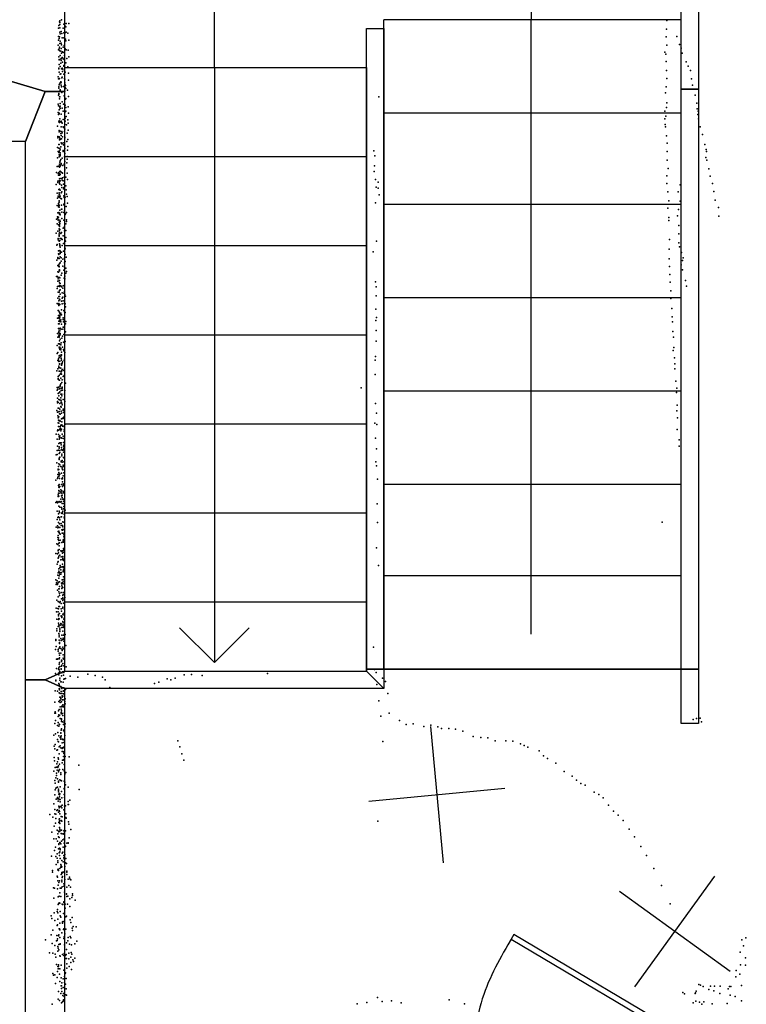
# Model space of a CAD drawing. Header units: millimetres. Extents: x 7160 to 53956, y -61034 to -3815.
# Tile 16 of 36: x 19617 to 21743, y -36909 to -34029. Entities that reach past the tile are written whole.
import ezdxf

# ---------------------------------------------------------------- set-up
doc = ezdxf.new("R2010")
doc.units = ezdxf.units.MM
for name, color, linetype in [('DOORS', 7, 'Continuous'), ('HWALLS', 32, 'Continuous'), ('P', 9, 'Continuous'), ('PANOS', 10, 'Continuous'), ('ROOMS', 1, 'Continuous'), ('STRUCTS', 4, 'Continuous'), ('WALLS', 3, 'Continuous')]:
    doc.layers.add(name, color=color, linetype=linetype)

# ---------------------------------------------------------------- blocks, each defined once
blk = doc.blocks.new('1-Standard_3D')
for points in [[(-403.982, 5.64828), (253.382, 394.931), (263.573, 377.722), (-393.791, -11.5606), (-403.982, 5.64828)], [(263.573, 377.722), (275.367, 357.142), (283.15, 343.495), (290.844, 329.879), (298.429, 316.269), (305.882, 302.642), (313.184, 288.973), (320.313, 275.239), (327.249, 261.416), (333.971, 247.479), (340.456, 233.405), (346.686, 219.17), (352.638, 204.75), (358.291, 190.121), (363.626, 175.258), (368.62, 160.139), (373.253, 144.738), (377.503, 129.032), (381.351, 112.998), (384.774, 96.6102), (387.752, 79.8457), (390.265, 62.6802), (392.29, 45.0899), (393.807, 27.0508), (395.085, -0.90191)]]:
    blk.add_lwpolyline(points)

msp = doc.modelspace()

# ---------------------------------------------------------------- linework, layer by layer
at = {"layer": 'HWALLS'}
for points in [[(21602.7, -33197.8), (21602.7, -34232.8), (21551.9, -34232.8), (21551.9, -33248.6), (21602.7, -33223.2), (21602.7, -33197.8)], [(20631.2, -35928.3), (20631.2, -34055.1), (20656.5, -34055.1), (20682, -34055.1), (20682, -35928.3), (20656.5, -35928.3), (20631.2, -35928.3)], [(21602.7, -34232.8), (21602.7, -35928.3), (21551.9, -35928.3), (21551.9, -34232.8), (21602.7, -34232.8)], [(20631.2, -35934.7), (20631.2, -35928.3), (20656.5, -35928.3), (20682, -35928.3), (20682, -35985.4), (20656.5, -35960.1), (20631.2, -35934.7)], [(21602.7, -35928.3), (21602.7, -36087.1), (21551.9, -36087.1), (21551.9, -35928.3), (21602.7, -35928.3)], [(20682, -35985.4), (19748.5, -35985.4), (19691.3, -35960.1), (19748.5, -35934.7), (20631.2, -35934.7), (20656.5, -35960.1), (20682, -35985.4)]]:
    msp.add_lwpolyline(points, dxfattribs=at)
at = {"layer": 'P'}
for p in [(19735, -34033), (19739, -34030), (21510, -34032), (19731, -34054), (19732, -34046), (19734, -34036), (19735, -34038), (19735, -34043), (19735, -34043), (19735, -34053), (19744, -34054), (19746, -34042), (19750, -34048), (19752, -34050), (19753, -34040), (19761, -34040), (21509, -34057), (19731, -34078), (19731, -34089), (19733, -34084), (19734, -34079), (19735, -34066), (19736, -34071), (19738, -34064), (19740, -34070), (19741, -34082), (19746, -34068), (19746, -34082), (19748, -34067), (19750, -34090), (19751, -34067), (19751, -34086), (19753, -34066), (19758, -34069), (19761, -34089), (21508, -34079), (21539, -34078), (19730, -34104), (19731, -34117), (19733, -34115), (19734, -34110), (19735, -34099), (19736, -34092), (19738, -34098), (19738, -34114), (19739, -34103), (19744, -34110), (19747, -34105), (19750, -34115), (19752, -34091), (19753, -34117), (19759, -34118), (21510, -34104), (21547, -34102), (21552, -34113), (19732, -34138), (19733, -34146), (19733, -34147), (19735, -34120), (19736, -34134), (19737, -34121), (19737, -34145), (19738, -34143), (19739, -34127), (19741, -34140), (19742, -34123), (19742, -34124), (19744, -34144), (19746, -34125), (19747, -34146), (19748, -34134), (19748, -34140), (19755, -34143), (19761, -34138), (21504, -34124), (21507, -34130), (21555, -34127), (19732, -34171), (19732, -34173), (19733, -34160), (19736, -34166), (19737, -34156), (19738, -34149), (19739, -34173), (19741, -34171), (19742, -34154), (19743, -34174), (19746, -34163), (19746, -34165), (19749, -34155), (19752, -34155), (19758, -34167), (21508, -34152), (21567, -34153), (21573, -34165), (19730, -34196), (19731, -34202), (19733, -34183), (19733, -34202), (19734, -34201), (19736, -34189), (19737, -34188), (19740, -34199), (19741, -34197), (19742, -34181), (19746, -34189), (19748, -34178), (19748, -34201), (19749, -34203), (19750, -34183), (19760, -34186), (19760, -34206), (21509, -34178), (21510, -34201), (21579, -34178), (21582, -34202), (19732, -34226), (19732, -34230), (19733, -34220), (19734, -34218), (19736, -34214), (19736, -34234), (19737, -34211), (19737, -34214), (19738, -34212), (19738, -34221), (19739, -34226), (19745, -34225), (19749, -34214), (19750, -34220), (19750, -34228), (19751, -34222), (19752, -34231), (21508, -34226), (21585, -34221), (19731, -34250), (19732, -34245), (19732, -34248), (19734, -34255), (19734, -34261), (19735, -34255), (19736, -34236), (19740, -34242), (19743, -34239), (19747, -34252), (19748, -34240), (19749, -34238), (19751, -34262), (19752, -34260), (19757, -34235), (19760, -34254), (20668, -34255), (21506, -34243), (21593, -34250), (19730, -34276), (19731, -34281), (19735, -34283), (19735, -34285), (19736, -34274), (19736, -34282), (19736, -34289), (19741, -34270), (19741, -34288), (19745, -34276), (19749, -34279), (19750, -34279), (19752, -34286), (19759, -34284), (21509, -34286), (21510, -34272), (21598, -34273), (21599, -34290), (19730, -34301), (19731, -34307), (19733, -34293), (19733, -34303), (19733, -34305), (19735, -34319), (19738, -34306), (19744, -34297), (19744, -34321), (19749, -34301), (19750, -34317), (19752, -34297), (19753, -34312), (19760, -34303), (21504, -34297), (21504, -34319), (21507, -34311), (21601, -34307), (21602, -34297), (21603, -34319), (19728, -34341), (19732, -34328), (19733, -34325), (19734, -34330), (19735, -34328), (19737, -34328), (19738, -34326), (19738, -34343), (19740, -34330), (19741, -34332), (19744, -34343), (19745, -34345), (19749, -34336), (19749, -34349), (19750, -34326), (19754, -34337), (19758, -34322), (19759, -34332), (21505, -34336), (21506, -34343), (21608, -34343), (19729, -34371), (19729, -34375), (19733, -34353), (19733, -34357), (19733, -34372), (19734, -34355), (19735, -34376), (19736, -34355), (19737, -34362), (19738, -34368), (19739, -34378), (19740, -34356), (19741, -34360), (19742, -34372), (19748, -34356), (19749, -34373), (19749, -34375), (19756, -34361), (19759, -34352), (21509, -34369), (21615, -34365), (19728, -34403), (19732, -34394), (19732, -34405), (19733, -34394), (19734, -34381), (19735, -34406), (19735, -34406), (19736, -34380), (19737, -34401), (19738, -34389), (19740, -34392), (19744, -34389), (19745, -34395), (19747, -34396), (19749, -34406), (19755, -34386), (19758, -34380), (19758, -34400), (21511, -34390), (21621, -34394), (19728, -34433), (19730, -34415), (19732, -34418), (19733, -34414), (19733, -34417), (19733, -34425), (19733, -34430), (19735, -34426), (19736, -34410), (19736, -34419), (19736, -34424), (19736, -34426), (19736, -34427), (19741, -34434), (19744, -34412), (19744, -34415), (19748, -34430), (19749, -34421), (19756, -34429), (19757, -34411), (20653, -34413), (20656, -34427), (21511, -34415), (21624, -34432), (21625, -34409), (21626, -34415), (19727, -34459), (19731, -34458), (19734, -34452), (19734, -34461), (19735, -34446), (19735, -34454), (19736, -34442), (19736, -34442), (19736, -34458), (19737, -34438), (19738, -34450), (19738, -34454), (19743, -34456), (19747, -34452), (19749, -34444), (19754, -34463), (19755, -34448), (19756, -34437), (20655, -34457), (21511, -34440), (21514, -34464), (21627, -34440), (21633, -34465), (19725, -34476), (19730, -34479), (19731, -34484), (19732, -34476), (19734, -34484), (19735, -34473), (19735, -34473), (19735, -34480), (19736, -34472), (19736, -34482), (19737, -34474), (19738, -34475), (19741, -34477), (19742, -34478), (19742, -34492), (19747, -34490), (19749, -34468), (19752, -34490), (19756, -34478), (20654, -34473), (21510, -34486), (21637, -34487), (19724, -34511), (19729, -34502), (19729, -34505), (19733, -34501), (19734, -34495), (19734, -34503), (19734, -34508), (19735, -34510), (19736, -34494), (19736, -34501), (19739, -34513), (19740, -34494), (19740, -34520), (19741, -34499), (19744, -34501), (19745, -34510), (19746, -34520), (19747, -34522), (19752, -34515), (19757, -34497), (20658, -34497), (20660, -34519), (20666, -34504), (20666, -34522), (21510, -34508), (21549, -34512), (21644, -34508), (19727, -34537), (19728, -34551), (19730, -34545), (19731, -34546), (19731, -34547), (19732, -34526), (19733, -34526), (19733, -34536), (19733, -34540), (19734, -34525), (19734, -34541), (19734, -34549), (19736, -34528), (19736, -34545), (19738, -34536), (19740, -34533), (19745, -34524), (19746, -34544), (19747, -34548), (19747, -34549), (19750, -34548), (19753, -34527), (19754, -34540), (19756, -34546), (20669, -34541), (21513, -34533), (21543, -34533), (21648, -34532), (19727, -34573), (19731, -34567), (19731, -34577), (19732, -34570), (19732, -34573), (19733, -34559), (19733, -34559), (19733, -34563), (19733, -34573), (19733, -34578), (19737, -34552), (19739, -34553), (19739, -34572), (19746, -34569), (19746, -34571), (19753, -34576), (19757, -34566), (20658, -34565), (21513, -34580), (21516, -34559), (21549, -34560), (21652, -34557), (21661, -34579), (19728, -34606), (19729, -34594), (19731, -34607), (19732, -34593), (19732, -34594), (19734, -34598), (19735, -34586), (19735, -34595), (19736, -34600), (19739, -34583), (19740, -34583), (19740, -34592), (19746, -34593), (19748, -34588), (19750, -34599), (19751, -34597), (19754, -34593), (21516, -34608), (21541, -34603), (21544, -34584), (21662, -34604), (19725, -34613), (19727, -34626), (19729, -34610), (19730, -34615), (19730, -34616), (19731, -34629), (19733, -34621), (19734, -34628), (19734, -34632), (19734, -34634), (19735, -34616), (19735, -34625), (19736, -34619), (19740, -34611), (19746, -34616), (19747, -34636), (19752, -34626), (19754, -34615), (19754, -34619), (21516, -34617), (21545, -34631), (19724, -34654), (19729, -34648), (19733, -34641), (19733, -34656), (19733, -34659), (19733, -34662), (19734, -34645), (19734, -34651), (19735, -34643), (19737, -34655), (19739, -34652), (19744, -34639), (19744, -34661), (19748, -34647), (19752, -34646), (19752, -34666), (21545, -34656), (19726, -34689), (19727, -34687), (19730, -34669), (19730, -34673), (19733, -34677), (19734, -34685), (19735, -34675), (19735, -34688), (19735, -34691), (19736, -34669), (19736, -34695), (19738, -34669), (19740, -34671), (19741, -34672), (19741, -34690), (19745, -34684), (19749, -34673), (19751, -34677), (20661, -34677), (21518, -34672), (21545, -34682), (21547, -34694), (19731, -34705), (19731, -34714), (19732, -34716), (19735, -34704), (19736, -34706), (19736, -34711), (19736, -34713), (19736, -34723), (19739, -34709), (19745, -34706), (19749, -34696), (19750, -34699), (19750, -34716), (19753, -34724), (20651, -34708), (21517, -34700), (21553, -34710), (19726, -34733), (19729, -34725), (19729, -34728), (19729, -34748), (19731, -34750), (19732, -34746), (19733, -34728), (19733, -34751), (19733, -34752), (19734, -34742), (19736, -34740), (19738, -34726), (19738, -34735), (19743, -34730), (19743, -34750), (19748, -34727), (19748, -34740), (19748, -34753), (19750, -34736), (21517, -34729), (21518, -34751), (21552, -34746), (21556, -34734), (21558, -34726), (19725, -34780), (19728, -34780), (19729, -34767), (19731, -34768), (19733, -34762), (19734, -34761), (19734, -34764), (19738, -34776), (19740, -34771), (19746, -34762), (19749, -34779), (19752, -34756), (19752, -34771), (19754, -34766), (21519, -34774), (21556, -34761), (19728, -34810), (19729, -34794), (19730, -34783), (19730, -34787), (19732, -34809), (19733, -34793), (19734, -34783), (19734, -34792), (19734, -34799), (19734, -34807), (19734, -34807), (19734, -34810), (19735, -34784), (19736, -34801), (19737, -34808), (19744, -34808), (19747, -34785), (19748, -34806), (19748, -34807), (19749, -34787), (20658, -34796), (21520, -34797), (21565, -34792), (21568, -34809), (19727, -34815), (19730, -34826), (19732, -34839), (19733, -34826), (19734, -34821), (19734, -34839), (19736, -34819), (19736, -34832), (19739, -34811), (19741, -34828), (19743, -34814), (19746, -34829), (19748, -34824), (19749, -34833), (19751, -34838), (20660, -34811), (20660, -34837), (21522, -34822), (19727, -34859), (19729, -34844), (19731, -34862), (19732, -34851), (19732, -34859), (19732, -34865), (19734, -34847), (19734, -34848), (19735, -34849), (19735, -34862), (19739, -34852), (19741, -34844), (19741, -34860), (19743, -34841), (19744, -34851), (19747, -34859), (19750, -34860), (21522, -34845), (19730, -34880), (19731, -34880), (19731, -34894), (19733, -34884), (19735, -34888), (19735, -34895), (19735, -34896), (19736, -34891), (19737, -34888), (19739, -34878), (19739, -34892), (19746, -34880), (19748, -34884), (19750, -34886), (19751, -34869), (20659, -34876), (21525, -34874), (19728, -34902), (19731, -34919), (19732, -34900), (19732, -34911), (19733, -34903), (19733, -34919), (19734, -34912), (19735, -34901), (19735, -34908), (19736, -34910), (19736, -34911), (19737, -34907), (19737, -34913), (19739, -34920), (19744, -34901), (19744, -34906), (19745, -34913), (19746, -34907), (19751, -34919), (19752, -34912), (20659, -34909), (20661, -34900), (21526, -34898), (21527, -34913), (19728, -34947), (19729, -34947), (19731, -34932), (19732, -34933), (19732, -34940), (19732, -34944), (19732, -34952), (19735, -34933), (19735, -34939), (19735, -34947), (19736, -34931), (19736, -34947), (19736, -34951), (19738, -34934), (19743, -34934), (19744, -34928), (19746, -34950), (19747, -34928), (19751, -34942), (20660, -34938), (21528, -34941), (19727, -34982), (19729, -34958), (19731, -34977), (19732, -34956), (19733, -34955), (19733, -34958), (19734, -34968), (19734, -34977), (19736, -34964), (19736, -34979), (19737, -34980), (19738, -34974), (19740, -34961), (19742, -34955), (19745, -34972), (19747, -34973), (19750, -34970), (20660, -34969), (21530, -34958), (19727, -35005), (19729, -35003), (19733, -34987), (19733, -35012), (19734, -34991), (19735, -34987), (19735, -34994), (19735, -35011), (19736, -35010), (19737, -34991), (19737, -34995), (19739, -35002), (19739, -35009), (19739, -35010), (19742, -34987), (19745, -34994), (19746, -34998), (19749, -35003), (21529, -34997), (21531, -34988), (19729, -35026), (19730, -35025), (19731, -35021), (19732, -35029), (19733, -35017), (19734, -35036), (19734, -35036), (19734, -35037), (19735, -35028), (19737, -35015), (19738, -35020), (19739, -35025), (19739, -35036), (19739, -35040), (19740, -35039), (19741, -35034), (19742, -35030), (19747, -35026), (19748, -35022), (19748, -35027), (20657, -35025), (20658, -35014), (21533, -35018), (21534, -35036), (19726, -35056), (19729, -35050), (19732, -35043), (19732, -35046), (19733, -35057), (19735, -35047), (19735, -35057), (19736, -35066), (19737, -35048), (19737, -35063), (19739, -35058), (19739, -35066), (19740, -35054), (19742, -35052), (19746, -35055), (19748, -35048), (20657, -35067), (21534, -35050), (19730, -35073), (19730, -35079), (19730, -35081), (19732, -35082), (19733, -35070), (19734, -35083), (19736, -35098), (19737, -35078), (19737, -35094), (19740, -35090), (19741, -35082), (19744, -35073), (19747, -35070), (19748, -35072), (19748, -35081), (19751, -35092), (21537, -35086), (19727, -35105), (19727, -35113), (19729, -35110), (19730, -35122), (19731, -35104), (19731, -35121), (19734, -35109), (19734, -35120), (19735, -35103), (19735, -35118), (19736, -35101), (19737, -35124), (19738, -35108), (19738, -35114), (19740, -35124), (19741, -35104), (19741, -35107), (19742, -35113), (19748, -35124), (19749, -35114), (20616, -35106), (21538, -35120), (21539, -35107), (19728, -35136), (19728, -35146), (19728, -35150), (19730, -35149), (19732, -35129), (19732, -35140), (19734, -35141), (19735, -35152), (19737, -35135), (19737, -35142), (19738, -35144), (19738, -35149), (19740, -35129), (19740, -35151), (19741, -35156), (19744, -35140), (19749, -35146), (20658, -35152), (19726, -35172), (19728, -35177), (19730, -35165), (19732, -35165), (19732, -35176), (19733, -35175), (19734, -35182), (19735, -35168), (19736, -35183), (19737, -35160), (19738, -35162), (19738, -35174), (19739, -35180), (19744, -35168), (19744, -35172), (19745, -35178), (19746, -35168), (20661, -35180), (21539, -35173), (21540, -35157), (19729, -35188), (19730, -35194), (19730, -35208), (19731, -35200), (19732, -35191), (19732, -35209), (19733, -35202), (19735, -35201), (19736, -35203), (19739, -35197), (19740, -35205), (19741, -35196), (19742, -35196), (19744, -35194), (19746, -35196), (19747, -35190), (19750, -35212), (20656, -35209), (20662, -35213), (21541, -35194), (19724, -35241), (19728, -35232), (19729, -35229), (19730, -35230), (19731, -35219), (19731, -35242), (19732, -35230), (19735, -35227), (19736, -35219), (19736, -35224), (19737, -35215), (19737, -35232), (19738, -35215), (19738, -35228), (19739, -35215), (19739, -35227), (19740, -35214), (19741, -35241), (19742, -35218), (19744, -35218), (19747, -35229), (19747, -35234), (19748, -35223), (21540, -35228), (19727, -35256), (19732, -35269), (19733, -35248), (19733, -35256), (19734, -35251), (19735, -35246), (19735, -35251), (19735, -35267), (19736, -35252), (19737, -35267), (19737, -35268), (19738, -35267), (19739, -35252), (19740, -35253), (19744, -35247), (19745, -35254), (19745, -35266), (20658, -35253), (21546, -35258), (19727, -35289), (19728, -35276), (19731, -35288), (19733, -35278), (19733, -35282), (19733, -35298), (19735, -35289), (19735, -35295), (19738, -35273), (19739, -35280), (19739, -35286), (19740, -35300), (19741, -35288), (19744, -35288), (19745, -35276), (19745, -35285), (19745, -35294), (19746, -35274), (19746, -35282), (19748, -35279), (20661, -35284), (21546, -35276), (19724, -35302), (19726, -35325), (19727, -35301), (19732, -35328), (19733, -35312), (19733, -35314), (19733, -35315), (19735, -35309), (19738, -35320), (19738, -35322), (19740, -35305), (19741, -35318), (19741, -35323), (19745, -35310), (19746, -35311), (19746, -35322), (20659, -35322), (19730, -35344), (19730, -35346), (19731, -35336), (19732, -35345), (19732, -35353), (19733, -35357), (19735, -35331), (19737, -35336), (19739, -35355), (19741, -35338), (19741, -35343), (19742, -35344), (19743, -35345), (19743, -35346), (19744, -35332), (19745, -35336), (19746, -35354), (20661, -35334), (19723, -35376), (19728, -35371), (19729, -35359), (19729, -35367), (19732, -35360), (19732, -35365), (19733, -35361), (19734, -35371), (19735, -35358), (19740, -35372), (19742, -35369), (19742, -35372), (19742, -35381), (19744, -35363), (20664, -35373), (19731, -35391), (19731, -35414), (19732, -35396), (19732, -35406), (19733, -35389), (19733, -35397), (19733, -35408), (19735, -35394), (19735, -35414), (19737, -35404), (19737, -35410), (19739, -35389), (19740, -35407), (19740, -35414), (19742, -35394), (19744, -35387), (19744, -35391), (19745, -35409), (19745, -35413), (19747, -35390), (19723, -35441), (19726, -35438), (19728, -35442), (19730, -35419), (19730, -35424), (19730, -35440), (19731, -35424), (19732, -35423), (19733, -35438), (19733, -35439), (19736, -35440), (19737, -35431), (19738, -35438), (19738, -35439), (19739, -35422), (19741, -35420), (19741, -35427), (19741, -35444), (19743, -35431), (19745, -35437), (19745, -35444), (19746, -35431), (19727, -35467), (19732, -35452), (19733, -35467), (19734, -35470), (19735, -35455), (19739, -35456), (19739, -35472), (19740, -35461), (19742, -35469), (19743, -35467), (19745, -35460), (19746, -35453), (19750, -35464), (20663, -35445), (19727, -35491), (19729, -35485), (19731, -35474), (19731, -35483), (19731, -35500), (19734, -35486), (19735, -35492), (19738, -35483), (19739, -35483), (19741, -35473), (19743, -35498), (19744, -35499), (19747, -35475), (19747, -35484), (19748, -35488), (20664, -35500), (21497, -35499), (19724, -35513), (19728, -35509), (19729, -35515), (19730, -35526), (19731, -35513), (19731, -35527), (19732, -35525), (19733, -35529), (19734, -35504), (19735, -35514), (19738, -35503), (19738, -35508), (19740, -35521), (19742, -35508), (19742, -35522), (19743, -35512), (19743, -35520), (19746, -35520), (19729, -35544), (19730, -35538), (19730, -35549), (19731, -35545), (19732, -35552), (19734, -35532), (19734, -35559), (19736, -35534), (19736, -35551), (19740, -35558), (19741, -35531), (19744, -35531), (19744, -35551), (19744, -35555), (19745, -35549), (19745, -35553), (19745, -35553), (19745, -35557), (19746, -35536), (19746, -35542), (19726, -35562), (19729, -35564), (19730, -35581), (19730, -35583), (19731, -35588), (19732, -35560), (19733, -35568), (19733, -35579), (19737, -35583), (19740, -35584), (19741, -35583), (19745, -35576), (19745, -35581), (19745, -35586), (19747, -35577), (19748, -35587), (20661, -35574), (19723, -35590), (19728, -35591), (19729, -35616), (19730, -35604), (19730, -35614), (19731, -35602), (19732, -35598), (19735, -35595), (19737, -35609), (19738, -35600), (19742, -35589), (19742, -35608), (19743, -35599), (19743, -35604), (19745, -35608), (19745, -35611), (19747, -35610), (19727, -35622), (19732, -35635), (19732, -35642), (19735, -35632), (19736, -35625), (19736, -35630), (19737, -35630), (19737, -35638), (19741, -35629), (19742, -35622), (19744, -35628), (19744, -35642), (19744, -35644), (19745, -35632), (19745, -35638), (20667, -35625), (19723, -35667), (19727, -35670), (19729, -35654), (19730, -35647), (19731, -35674), (19732, -35662), (19733, -35656), (19734, -35646), (19734, -35673), (19735, -35651), (19737, -35651), (19738, -35646), (19741, -35667), (19744, -35667), (19744, -35673), (19745, -35659), (19748, -35663), (19724, -35681), (19725, -35676), (19728, -35681), (19728, -35698), (19729, -35677), (19732, -35694), (19732, -35702), (19733, -35694), (19734, -35687), (19739, -35677), (19740, -35683), (19740, -35693), (19741, -35676), (19741, -35678), (19741, -35688), (19743, -35690), (19746, -35679), (19726, -35727), (19730, -35717), (19730, -35731), (19734, -35707), (19734, -35713), (19736, -35731), (19736, -35732), (19738, -35704), (19739, -35723), (19743, -35713), (19743, -35720), (19743, -35728), (19744, -35704), (19744, -35710), (19744, -35724), (19745, -35704), (19749, -35719), (19724, -35750), (19729, -35751), (19731, -35752), (19732, -35745), (19734, -35734), (19734, -35745), (19738, -35737), (19738, -35752), (19739, -35759), (19743, -35747), (19743, -35750), (19745, -35736), (19748, -35754), (19725, -35761), (19726, -35782), (19730, -35761), (19731, -35769), (19731, -35773), (19731, -35783), (19732, -35780), (19733, -35781), (19734, -35766), (19738, -35773), (19738, -35774), (19740, -35775), (19740, -35777), (19743, -35768), (19743, -35789), (19744, -35770), (19746, -35782), (19747, -35765), (19747, -35779), (19726, -35811), (19726, -35816), (19730, -35804), (19731, -35794), (19731, -35804), (19732, -35799), (19732, -35804), (19735, -35809), (19735, -35814), (19735, -35818), (19736, -35800), (19737, -35795), (19738, -35796), (19740, -35807), (19741, -35800), (19743, -35817), (19744, -35793), (19744, -35799), (19744, -35806), (19746, -35807), (19747, -35802), (19723, -35842), (19723, -35845), (19732, -35824), (19733, -35829), (19733, -35834), (19733, -35844), (19737, -35839), (19738, -35845), (19740, -35829), (19741, -35843), (19744, -35838), (19744, -35839), (19744, -35840), (19745, -35829), (19745, -35841), (19746, -35847), (19748, -35825), (19750, -35827), (19722, -35871), (19724, -35862), (19730, -35871), (19730, -35876), (19733, -35867), (19734, -35851), (19734, -35854), (19735, -35863), (19737, -35868), (19737, -35868), (19741, -35871), (19741, -35874), (19742, -35870), (19743, -35864), (19745, -35869), (19752, -35859), (20652, -35864), (19725, -35899), (19728, -35899), (19729, -35898), (19733, -35882), (19733, -35898), (19734, -35888), (19734, -35895), (19737, -35882), (19739, -35902), (19740, -35902), (19744, -35887), (19744, -35896), (19746, -35899), (19748, -35892), (19725, -35927), (19731, -35929), (19732, -35925), (19733, -35914), (19733, -35931), (19734, -35909), (19734, -35921), (19735, -35921), (19738, -35928), (19738, -35929), (19739, -35906), (19739, -35920), (19740, -35917), (19743, -35912), (19746, -35919), (19753, -35922), (20655, -35930), (19722, -35941), (19723, -35961), (19731, -35940), (19731, -35943), (19732, -35945), (19734, -35937), (19735, -35935), (19735, -35955), (19735, -35961), (19739, -35948), (19740, -35939), (19742, -35936), (19743, -35936), (19745, -35946), (19746, -35938), (19746, -35958), (19748, -35957), (19751, -35956), (19765, -35949), (19787, -35952), (19816, -35943), (19838, -35947), (19859, -35952), (19867, -35960), (20049, -35957), (20059, -35960), (20072, -35955), (20098, -35945), (20120, -35944), (20151, -35947), (20342, -35941), (20660, -35938), (20678, -35955), (19723, -35963), (19732, -35970), (19733, -35973), (19733, -35976), (19733, -35986), (19734, -35985), (19734, -35989), (19737, -35966), (19737, -35979), (19738, -35966), (19738, -35981), (19740, -35985), (19744, -35967), (19746, -35983), (19751, -35988), (19881, -35982), (20011, -35970), (20024, -35967), (20662, -35973), (20687, -35965), (19721, -35992), (19728, -35993), (19733, -35998), (19735, -36010), (19736, -36000), (19736, -36010), (19736, -36019), (19737, -36014), (19738, -35994), (19740, -36000), (19741, -36007), (19741, -36010), (19741, -36018), (19743, -36008), (19744, -35993), (19744, -36018), (19745, -35992), (19745, -36001), (19750, -36015), (20694, -36000), (19720, -36025), (19732, -36023), (19733, -36047), (19735, -36020), (19736, -36026), (19736, -36039), (19738, -36046), (19739, -36024), (19740, -36037), (19740, -36039), (19741, -36038), (19743, -36033), (19745, -36039), (19747, -36034), (19749, -36023), (19750, -36030), (20668, -36021), (19720, -36057), (19721, -36053), (19722, -36057), (19730, -36067), (19731, -36050), (19732, -36062), (19734, -36064), (19736, -36073), (19738, -36055), (19738, -36059), (19739, -36050), (19739, -36074), (19739, -36077), (19741, -36058), (19742, -36058), (19743, -36064), (19748, -36056), (20674, -36066), (20698, -36057), (21587, -36076), (21597, -36073), (21608, -36072), (19720, -36087), (19722, -36079), (19728, -36093), (19730, -36085), (19732, -36095), (19733, -36089), (19734, -36090), (19739, -36082), (19739, -36103), (19742, -36083), (19745, -36090), (19747, -36080), (19747, -36085), (19749, -36097), (19750, -36088), (20728, -36079), (20748, -36090), (20768, -36088), (20799, -36096), (20820, -36092), (20840, -36097), (20851, -36102), (20872, -36102), (20892, -36104), (21612, -36083), (19717, -36122), (19722, -36118), (19728, -36134), (19729, -36114), (19732, -36124), (19736, -36128), (19737, -36115), (19737, -36116), (19737, -36125), (19737, -36129), (19737, -36133), (19738, -36107), (19738, -36124), (19742, -36133), (19744, -36135), (19745, -36107), (19745, -36134), (19747, -36110), (19747, -36111), (19749, -36123), (20913, -36110), (20944, -36125), (20966, -36128), (20987, -36129), (19718, -36154), (19720, -36162), (19721, -36149), (19730, -36140), (19731, -36141), (19733, -36156), (19736, -36153), (19737, -36159), (19741, -36144), (19741, -36161), (19742, -36159), (19745, -36157), (19746, -36143), (19746, -36159), (19748, -36157), (20080, -36138), (20086, -36156), (20679, -36140), (21008, -36138), (21039, -36138), (21060, -36139), (21082, -36147), (21093, -36152), (21104, -36157), (19718, -36187), (19726, -36165), (19728, -36164), (19730, -36188), (19731, -36192), (19733, -36176), (19741, -36169), (19743, -36169), (19745, -36170), (19745, -36184), (19746, -36175), (19750, -36184), (19762, -36185), (20091, -36176), (21137, -36167), (21149, -36182), (21161, -36190), (19719, -36197), (19721, -36216), (19725, -36215), (19726, -36205), (19728, -36200), (19729, -36214), (19729, -36216), (19731, -36211), (19734, -36206), (19741, -36202), (19742, -36195), (19746, -36193), (19746, -36195), (19747, -36207), (19790, -36209), (20097, -36195), (21185, -36203), (19717, -36227), (19723, -36246), (19725, -36233), (19725, -36240), (19727, -36224), (19728, -36249), (19731, -36229), (19732, -36225), (19734, -36222), (19737, -36232), (19737, -36237), (19743, -36222), (19747, -36226), (19749, -36236), (19750, -36232), (19752, -36231), (21210, -36228), (21233, -36241), (19720, -36254), (19721, -36262), (19723, -36277), (19726, -36275), (19728, -36274), (19731, -36256), (19731, -36259), (19731, -36279), (19735, -36252), (19736, -36273), (19737, -36254), (19739, -36255), (19747, -36256), (19747, -36278), (19749, -36259), (19750, -36267), (19751, -36267), (19759, -36274), (21246, -36253), (21259, -36263), (21271, -36268), (19720, -36296), (19721, -36281), (19728, -36304), (19731, -36283), (19731, -36287), (19731, -36307), (19732, -36294), (19734, -36292), (19734, -36296), (19734, -36302), (19735, -36293), (19739, -36286), (19740, -36305), (19747, -36295), (19748, -36280), (19748, -36304), (19791, -36280), (21298, -36288), (21311, -36295), (21324, -36305), (19717, -36322), (19724, -36309), (19727, -36308), (19730, -36315), (19732, -36329), (19733, -36310), (19733, -36334), (19736, -36310), (19736, -36317), (19736, -36331), (19738, -36329), (19740, -36334), (19741, -36326), (19748, -36329), (19751, -36328), (19759, -36316), (19759, -36324), (19760, -36324), (19764, -36312), (21340, -36326), (19705, -36354), (19714, -36361), (19720, -36339), (19720, -36352), (19723, -36353), (19723, -36365), (19726, -36342), (19728, -36340), (19731, -36347), (19733, -36342), (19734, -36345), (19734, -36345), (19735, -36352), (19738, -36359), (19741, -36360), (19746, -36340), (19752, -36352), (19752, -36362), (19753, -36364), (21354, -36344), (21368, -36356), (19718, -36388), (19722, -36379), (19732, -36377), (19733, -36367), (19734, -36366), (19734, -36372), (19734, -36375), (19734, -36392), (19735, -36380), (19738, -36371), (19740, -36373), (19760, -36375), (19761, -36382), (20665, -36373), (21382, -36371), (19711, -36405), (19727, -36399), (19729, -36410), (19731, -36402), (19731, -36419), (19732, -36404), (19733, -36421), (19735, -36396), (19735, -36402), (19736, -36399), (19738, -36409), (19739, -36399), (19741, -36410), (19746, -36401), (19746, -36409), (19746, -36411), (19747, -36400), (19751, -36401), (19762, -36422), (19767, -36397), (21400, -36396), (21416, -36419), (19717, -36425), (19722, -36449), (19724, -36425), (19728, -36432), (19732, -36439), (19732, -36441), (19735, -36435), (19736, -36436), (19737, -36439), (19739, -36432), (19743, -36428), (19744, -36449), (19747, -36425), (19747, -36437), (19751, -36446), (19751, -36447), (19755, -36437), (19759, -36436), (19759, -36437), (21434, -36447), (19710, -36475), (19719, -36459), (19723, -36476), (19727, -36469), (19731, -36454), (19733, -36466), (19734, -36452), (19734, -36465), (19734, -36473), (19735, -36463), (19736, -36454), (19736, -36457), (19741, -36467), (19743, -36464), (19746, -36473), (19746, -36480), (19748, -36475), (19749, -36471), (21451, -36473), (19724, -36500), (19727, -36481), (19729, -36489), (19729, -36494), (19736, -36482), (19737, -36500), (19737, -36508), (19738, -36504), (19739, -36508), (19740, -36488), (19740, -36507), (19744, -36492), (19747, -36483), (19749, -36506), (19751, -36495), (19752, -36482), (19754, -36497), (19713, -36517), (19713, -36522), (19727, -36534), (19728, -36537), (19729, -36515), (19730, -36513), (19731, -36517), (19735, -36511), (19738, -36529), (19740, -36523), (19740, -36526), (19741, -36538), (19742, -36535), (19743, -36522), (19743, -36523), (19747, -36521), (19755, -36519), (19755, -36522), (19755, -36529), (19763, -36537), (21472, -36511), (19729, -36548), (19730, -36560), (19732, -36552), (19734, -36548), (19740, -36546), (19740, -36550), (19741, -36565), (19746, -36556), (19746, -36563), (19749, -36544), (19755, -36566), (19759, -36543), (19761, -36561), (19764, -36542), (19766, -36566), (19767, -36545), (21495, -36561), (19716, -36568), (19719, -36569), (19728, -36571), (19730, -36594), (19733, -36592), (19735, -36583), (19736, -36569), (19737, -36593), (19738, -36569), (19748, -36581), (19754, -36586), (19754, -36587), (19755, -36593), (19758, -36592), (19772, -36586), (19772, -36590), (19717, -36598), (19730, -36617), (19731, -36615), (19733, -36612), (19735, -36613), (19741, -36616), (19742, -36617), (19743, -36617), (19746, -36609), (19746, -36611), (19750, -36616), (19757, -36616), (19764, -36600), (19764, -36623), (19770, -36596), (19779, -36604), (21520, -36615), (19709, -36650), (19718, -36641), (19727, -36637), (19728, -36631), (19729, -36641), (19736, -36637), (19736, -36650), (19745, -36643), (19750, -36627), (19752, -36653), (19754, -36651), (19711, -36658), (19720, -36664), (19727, -36678), (19728, -36676), (19729, -36660), (19735, -36671), (19737, -36654), (19742, -36667), (19742, -36670), (19742, -36671), (19744, -36666), (19748, -36666), (19765, -36662), (19767, -36669), (19771, -36655), (19774, -36681), (19782, -36682), (19709, -36705), (19714, -36692), (19726, -36707), (19731, -36708), (19732, -36705), (19733, -36688), (19734, -36688), (19735, -36691), (19740, -36700), (19745, -36690), (19746, -36688), (19747, -36711), (19749, -36703), (19752, -36689), (19765, -36710), (19771, -36686), (19772, -36693), (19693, -36720), (19712, -36731), (19720, -36737), (19725, -36723), (19727, -36722), (19728, -36717), (19732, -36734), (19735, -36713), (19736, -36732), (19736, -36733), (19746, -36716), (19748, -36735), (19754, -36729), (19758, -36723), (19759, -36713), (19763, -36733), (19767, -36714), (19769, -36735), (19778, -36732), (19784, -36724), (21730, -36720), (21734, -36738), (21741, -36714), (19704, -36758), (19714, -36759), (19721, -36762), (19729, -36740), (19729, -36753), (19730, -36744), (19732, -36749), (19735, -36767), (19736, -36768), (19742, -36763), (19746, -36766), (19747, -36760), (19751, -36766), (19753, -36763), (19754, -36748), (19761, -36759), (19768, -36757), (19770, -36762), (21725, -36756), (19723, -36771), (19725, -36792), (19731, -36793), (19731, -36797), (19738, -36794), (19751, -36775), (19754, -36775), (19755, -36790), (19761, -36776), (19767, -36771), (19767, -36786), (19773, -36779), (19775, -36783), (19778, -36774), (21726, -36793), (21740, -36773), (21740, -36794), (19714, -36819), (19716, -36823), (19720, -36822), (19728, -36813), (19729, -36798), (19730, -36805), (19731, -36804), (19734, -36820), (19735, -36805), (19746, -36809), (19750, -36819), (19751, -36817), (19755, -36803), (19762, -36798), (19769, -36807), (21713, -36810), (21724, -36820), (19722, -36848), (19727, -36830), (19735, -36842), (19738, -36831), (19740, -36846), (19744, -36834), (19748, -36827), (19748, -36845), (19751, -36850), (19753, -36833), (21604, -36851), (21609, -36853), (21712, -36828), (21729, -36854), (19731, -36871), (19737, -36877), (19738, -36855), (19739, -36855), (19739, -36862), (19740, -36871), (19743, -36883), (19744, -36859), (19745, -36877), (19752, -36881), (19753, -36863), (19754, -36882), (21557, -36874), (21562, -36878), (21593, -36877), (21594, -36875), (21596, -36870), (21616, -36857), (21633, -36865), (21638, -36856), (21648, -36869), (21650, -36856), (21665, -36877), (21666, -36856), (21690, -36863), (21694, -36857), (21695, -36882), (21697, -36857), (19712, -36908), (19730, -36894), (19734, -36897), (19739, -36904), (19742, -36901), (19744, -36899), (19745, -36896), (19747, -36886), (20604, -36907), (20633, -36903), (20664, -36889), (20677, -36900), (20705, -36898), (20733, -36904), (20873, -36896), (20918, -36907), (21587, -36904), (21595, -36899), (21606, -36902), (21613, -36908), (21618, -36901), (21643, -36907), (21687, -36906), (21710, -36886), (21729, -36898)]:
    msp.add_point(p, dxfattribs=at)
at = {"layer": 'PANOS'}
for points in [[(20818.7, -36096.5), (20856.2, -36494.8)], [(20638.4, -36314.4), (21036.6, -36276.9)], [(21416.6, -36858), (21650.6, -36533.5)], [(21695.8, -36812.7), (21371.4, -36578.8)]]:
    msp.add_lwpolyline(points, dxfattribs=at)
at = {"layer": 'ROOMS'}
for points in [[(21742.4, -38614.3), (22917.2, -38614.3), (22917.2, -34232.8), (23107.7, -34232.8), (23107.7, -33197.8), (21602.7, -33197.8), (21602.7, -34232.8), (21602.7, -35928.3), (21602.7, -36087.1), (21551.9, -36087.1), (21551.9, -35928.3), (20682, -35928.3), (20682, -35985.4), (19748.5, -35985.4), (19748.5, -36937.9), (20726.4, -36937.9), (21742.4, -36937.9), (21742.4, -37699.9), (21742.4, -38614.3)], [(19748.5, -33248.6), (19748.5, -34239.2), (19748.5, -35934.7), (20631.2, -35934.7), (20631.2, -35928.3), (20631.2, -34055.1), (20682, -34055.1), (20682, -35928.3), (21551.9, -35928.3), (21551.9, -34232.8), (21551.9, -33248.6), (20783.5, -33248.6), (19748.5, -33248.6)], [(19634.2, -34385.2), (18929.3, -34385.2), (18929.3, -36937.9), (19634.2, -36937.9), (19634.2, -35960.1), (19634.2, -34385.2)]]:
    msp.add_lwpolyline(points, close=True, dxfattribs=at)
at = {"layer": 'STRUCTS'}
for points in [[(20186.7, -34169.3), (20186.7, -33655)], [(21113.8, -33655), (21113.8, -34029.7)], [(20682, -35928.3), (20682, -34029.7)], [(21551.9, -34029.7), (20682, -34029.7)], [(21113.8, -34302.7), (21113.8, -34029.7)], [(21551.9, -35928.3), (21551.9, -34029.7)], [(19748.5, -34169.3), (20631.2, -34169.3)], [(19748.5, -34169.3), (19748.5, -35934.7)], [(20186.7, -34169.3), (20186.7, -34429.7)], [(20631.2, -34169.3), (20631.2, -35934.7)], [(21551.9, -34302.7), (20682, -34302.7)], [(21113.8, -34569.4), (21113.8, -34302.7)], [(19748.5, -34429.7), (20631.2, -34429.7)], [(20186.7, -34429.7), (20186.7, -34690.1)], [(21551.9, -34569.4), (20682, -34569.4)], [(21113.8, -34842.4), (21113.8, -34569.4)], [(19748.5, -34690.1), (20631.2, -34690.1)], [(20186.7, -34690.1), (20186.7, -34950.4)], [(21551.9, -34842.4), (20682, -34842.4)], [(21113.8, -35115.5), (21113.8, -34842.4)], [(19748.5, -34950.4), (20631.2, -34950.4)], [(20186.7, -34950.4), (20186.7, -35210.8)], [(21551.9, -35115.5), (20682, -35115.5)], [(21113.8, -35388.6), (21113.8, -35115.5)], [(19748.5, -35210.8), (20631.2, -35210.8)], [(20186.7, -35210.8), (20186.7, -35471.1)], [(21551.9, -35388.6), (20682, -35388.6)], [(21113.8, -35655.2), (21113.8, -35388.6)], [(19748.5, -35471.1), (20631.2, -35471.1)], [(20186.7, -35471.1), (20186.7, -35731.4)], [(21551.9, -35655.2), (20682, -35655.2)], [(21113.8, -35826.7), (21113.8, -35655.2)], [(19748.5, -35731.4), (20631.2, -35731.4)], [(20186.7, -35731.4), (20186.7, -35909.2)], [(20186.7, -35909.2), (20085, -35807.7)], [(20186.7, -35909.2), (20288.2, -35807.7)], [(21551.9, -35928.3), (20682, -35928.3)], [(19748.5, -35934.7), (20631.2, -35934.7)]]:
    msp.add_lwpolyline(points, dxfattribs=at)
at = {"layer": 'WALLS'}
for points in [[(19583.4, -34207.4), (19583.4, -33223.2), (19691.3, -33223.2), (19748.5, -33248.6), (19748.5, -34239.2), (19691.3, -34239.2), (19583.4, -34207.4)], [(18872.2, -34207.4), (19583.4, -34207.4), (19691.3, -34239.2), (19634.2, -34385.2), (18929.3, -34385.2), (18872.2, -34239.2), (18872.2, -34207.4)], [(19634.2, -35960.1), (19634.2, -34385.2), (19691.3, -34239.2), (19748.5, -34239.2), (19748.5, -35934.7), (19691.3, -35960.1), (19634.2, -35960.1)], [(19634.2, -36937.9), (19634.2, -35960.1), (19691.3, -35960.1), (19748.5, -35985.4), (19748.5, -36937.9), (19691.3, -37045.9), (19634.2, -36937.9)]]:
    msp.add_lwpolyline(points, dxfattribs=at)

# ---------------------------------------------------------------- block references
at = {"layer": 'DOORS', "xscale": -0.8, "yscale": 0.8}
msp.add_blockref('1-Standard_3D', (21265.3, -37020.5), dxfattribs=at)

doc.saveas('drawing.dxf')
